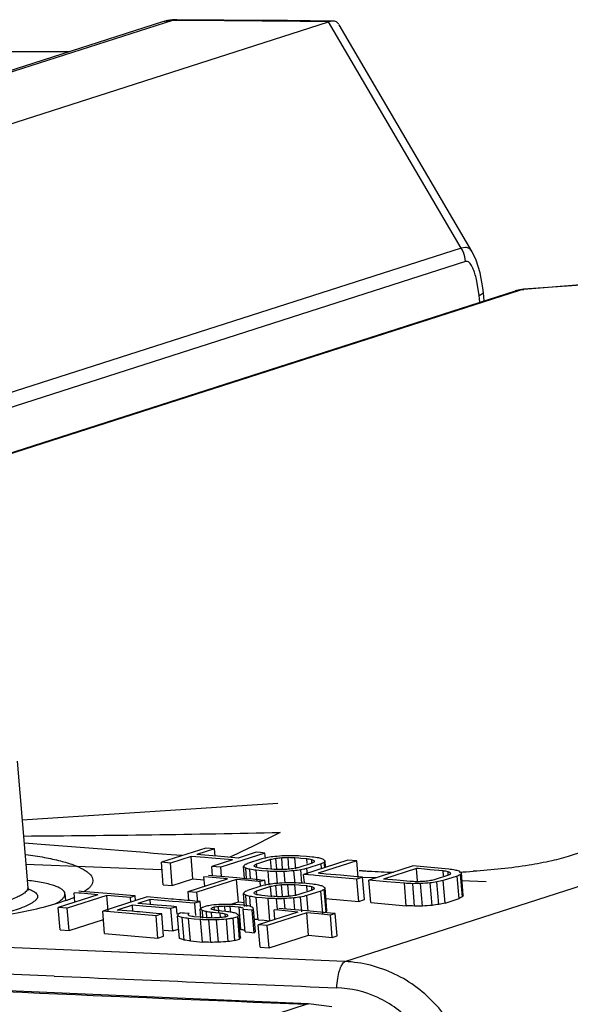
# Model space of a CAD drawing. Header units: inches. Extents: x 0 to 22, y 0 to 17.
# Tile 54 of 55: x 17.6238 to 17.7085, y 15.0513 to 15.2026. Entities that reach past the tile are written whole.
import ezdxf

# ---------------------------------------------------------------- set-up
doc = ezdxf.new("R2010")
doc.units = ezdxf.units.IN
doc.header["$LTSCALE"] = 1.21
doc.header["$MEASUREMENT"] = 0
doc.layers.get('0').update_dxf_attribs({"linetype": 'CONTINUOUS'})
doc.layers.add('COSMETIC', color=7, linetype='CONTINUOUS')

msp = doc.modelspace()

# ---------------------------------------------------------------- linework, layer by layer
at = {"color": 7, "linetype": 'Continuous'}
for p, q in [((17.6473202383, 15.2025368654), (17.2848738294, 15.0861033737)), ((17.645760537, 15.2022997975), (17.2849783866, 15.0864009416)), ((17.3325203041, 15.0934941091), (17.671308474, 15.2023275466)), ((17.6479998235, 15.2026406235), (17.645760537, 15.2022997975)), ((17.6480103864, 15.2025327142), (17.6473202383, 15.2025368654)), ((17.6719454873, 15.2024252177), (17.6713084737, 15.2023275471)), ((17.6916974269, 15.1675466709), (17.671308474, 15.2023275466)), ((17.6933625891, 15.1669582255), (17.672923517, 15.2018306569)), ((18.0470829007, 15.1829063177), (17.7084500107, 15.0741227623)), ((17.673816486, 15.0578724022), (18.0595007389, 15.1817708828)), ((17.6916974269, 15.1675466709), (17.4326316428, 15.0843235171)), ((17.6923472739, 15.1676380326), (17.691697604, 15.1675463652)), ((17.6939789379, 15.1656746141), (17.6933554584, 15.1669703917)), ((17.6923601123, 15.1654800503), (17.4381720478, 15.0838238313)), ((17.6926481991, 15.165471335), (17.6923601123, 15.1654800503)), ((17.6945857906, 15.1637263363), (17.6939789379, 15.1656746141)), ((17.695013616, 15.1614122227), (17.6945857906, 15.1637263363)), ((17.6944517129, 15.1602503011), (17.6940976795, 15.162469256)), ((17.4553194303, 15.0823433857), (17.7000348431, 15.1609565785)), ((17.4555163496, 15.0823294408), (17.7006775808, 15.1610858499)), ((17.6944517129, 15.1602503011), (17.6951018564, 15.1606621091)), ((17.6951018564, 15.1606621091), (17.695013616, 15.1614122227)), ((17.6952300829, 15.1594130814), (17.6951018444, 15.1606622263)), ((17.7001751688, 15.1609994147), (17.7000308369, 15.1609552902)), ((17.7000347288, 15.1609565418), (17.7006775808, 15.1610858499)), ((17.7004528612, 15.1610714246), (17.7001751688, 15.1609994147)), ((17.7007197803, 15.1611264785), (17.7004528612, 15.1610714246)), ((17.700677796, 15.161085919), (17.7010492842, 15.1611523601)), ((17.7010492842, 15.1611523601), (17.7013298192, 15.1611766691)), ((17.7013275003, 15.1612089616), (17.701049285, 15.1611523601)), ((17.6945597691, 15.1591977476), (17.6944517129, 15.1602503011)), ((17.6234618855, 15.0886874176), (17.6250765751, 15.0692050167)), ((17.6524292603, 15.0753092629), (17.6456267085, 15.0731239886)), ((17.6470959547, 15.0742825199), (17.6457307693, 15.0743922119)), ((17.6537945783, 15.0751962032), (17.6510446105, 15.0743127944)), ((17.6537945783, 15.0751962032), (17.6524292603, 15.0753092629)), ((17.6538874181, 15.0740760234), (17.6537945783, 15.0751962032)), ((17.661531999, 15.0745480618), (17.6547294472, 15.0723627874)), ((17.6601664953, 15.0746633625), (17.6574165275, 15.0737799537)), ((17.6608492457, 15.0746057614), (17.6601664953, 15.0746633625)), ((17.661531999, 15.0745480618), (17.6608492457, 15.0746057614)), ((17.6616025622, 15.0736966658), (17.661531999, 15.0745480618)), ((17.6459120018, 15.0696817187), (17.6456267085, 15.0731239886)), ((17.6469920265, 15.0730109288), (17.6456267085, 15.0731239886)), ((17.6501761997, 15.0740338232), (17.6469920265, 15.0730109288)), ((17.647277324, 15.0695686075), (17.6469920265, 15.0730109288)), ((17.6487610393, 15.0741481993), (17.6470959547, 15.0742825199)), ((17.6504614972, 15.0705915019), (17.6501761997, 15.0740338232)), ((17.6523082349, 15.0738564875), (17.6501761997, 15.0740338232)), ((17.6534997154, 15.0741085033), (17.6510446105, 15.0743127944)), ((17.6533621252, 15.0737684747), (17.6523082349, 15.0738564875)), ((17.6565481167, 15.0735009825), (17.6533621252, 15.0737684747)), ((17.6565481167, 15.0735009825), (17.6533639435, 15.0724780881)), ((17.6542305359, 15.0740474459), (17.6534997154, 15.0741085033)), ((17.6574165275, 15.0737799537), (17.6542305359, 15.0740474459)), ((17.6586178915, 15.0728264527), (17.6588659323, 15.072952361)), ((17.6610369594, 15.073649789), (17.6588659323, 15.072952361)), ((17.6624025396, 15.0735335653), (17.6602315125, 15.0728361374)), ((17.6602608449, 15.0724822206), (17.6602315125, 15.0728361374)), ((17.6625303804, 15.0719910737), (17.6624025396, 15.0735335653)), ((17.6633451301, 15.0720585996), (17.6632090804, 15.073700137)), ((17.6642367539, 15.0721324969), (17.6640984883, 15.0738007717)), ((17.665215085, 15.0720941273), (17.6650707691, 15.073835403)), ((17.6662642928, 15.0721345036), (17.6661259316, 15.0738039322)), ((17.6667302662, 15.0737520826), (17.6661259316, 15.0738039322)), ((17.6687756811, 15.0729859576), (17.666604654, 15.0722885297)), ((17.6670363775, 15.0737257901), (17.6667302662, 15.0737520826)), ((17.6679047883, 15.0740047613), (17.6669943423, 15.0740829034)), ((17.6679468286, 15.073647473), (17.6670363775, 15.0737257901)), ((17.6742782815, 15.073452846), (17.6674757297, 15.0712675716)), ((17.6688152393, 15.0739264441), (17.6679047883, 15.0740047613)), ((17.6680069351, 15.0729222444), (17.6679468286, 15.073647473)), ((17.6701414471, 15.0728674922), (17.66797042, 15.0721700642)), ((17.6687571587, 15.0729844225), (17.6687125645, 15.0735224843)), ((17.675644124, 15.0733334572), (17.6697099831, 15.071427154)), ((17.6702014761, 15.0721431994), (17.6701414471, 15.0728674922)), ((17.6707050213, 15.07230496), (17.6706374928, 15.07311974)), ((17.6706993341, 15.0732324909), (17.6707249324, 15.0732791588)), ((17.6708437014, 15.07234951), (17.6707611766, 15.0733452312)), ((17.675644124, 15.0733334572), (17.6742782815, 15.073452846)), ((17.6758567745, 15.0707676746), (17.675644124, 15.0733334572)), ((17.6534850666, 15.0710166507), (17.6533639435, 15.0724780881)), ((17.6540466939, 15.072420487), (17.6533639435, 15.0724780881)), ((17.6547294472, 15.0723627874), (17.6540466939, 15.072420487)), ((17.6548448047, 15.0709709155), (17.6547294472, 15.0723627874)), ((17.6583960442, 15.0706666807), (17.658246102, 15.0724758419)), ((17.658707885, 15.0706397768), (17.658577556, 15.0722122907)), ((17.659319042, 15.0705870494), (17.6591984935, 15.0720415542)), ((17.660324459, 15.0702968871), (17.6601917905, 15.071897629)), ((17.6610300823, 15.0718256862), (17.6601917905, 15.071897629)), ((17.6620126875, 15.0717411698), (17.6610300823, 15.0718256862)), ((17.6616752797, 15.0721238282), (17.6610602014, 15.0721766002)), ((17.6619706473, 15.0720984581), (17.6616752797, 15.0721238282)), ((17.6628810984, 15.072020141), (17.6619706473, 15.0720984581)), ((17.6621909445, 15.0695903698), (17.6620126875, 15.0717411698)), ((17.6634497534, 15.0698284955), (17.6632955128, 15.0716895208)), ((17.6646377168, 15.0699875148), (17.6644954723, 15.0717037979)), ((17.6661474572, 15.0698497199), (17.6659849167, 15.0718108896)), ((17.6674947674, 15.0720637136), (17.667019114, 15.07195736)), ((17.6671866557, 15.069935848), (17.667019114, 15.07195736)), ((17.6680434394, 15.0712890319), (17.66797042, 15.0721700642)), ((17.6699627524, 15.0714050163), (17.6697099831, 15.071427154)), ((17.6705943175, 15.0713496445), (17.6699627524, 15.0714050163)), ((17.6709467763, 15.0713187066), (17.6705943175, 15.0713496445)), ((17.6731248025, 15.0711269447), (17.6709467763, 15.0713187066)), ((17.6842952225, 15.072568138), (17.6774926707, 15.0703828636)), ((17.6847928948, 15.0721668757), (17.6797271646, 15.0705395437)), ((17.684824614, 15.0725207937), (17.6842952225, 15.072568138)), ((17.6849506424, 15.0702635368), (17.6847928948, 15.0721668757)), ((17.6850616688, 15.0721427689), (17.6847928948, 15.0721668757)), ((17.6870274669, 15.0723231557), (17.684824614, 15.0725207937)), ((17.6860236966, 15.0720563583), (17.6850616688, 15.0721427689)), ((17.6868421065, 15.0719826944), (17.6860236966, 15.0720563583)), ((17.6888913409, 15.0717976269), (17.6868421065, 15.0719826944)), ((17.6897597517, 15.0720765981), (17.6870274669, 15.0723231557)), ((17.6889522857, 15.0710622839), (17.6888913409, 15.0717976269)), ((17.689702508, 15.0711244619), (17.6896574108, 15.0716685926)), ((17.6899109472, 15.071237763), (17.6900722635, 15.071332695)), ((17.6919922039, 15.0680383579), (17.6917067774, 15.0714822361)), ((17.647277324, 15.0695686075), (17.6504614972, 15.0705915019)), ((17.6497168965, 15.068642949), (17.6557957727, 15.0705957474)), ((17.6504614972, 15.0705915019), (17.6521922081, 15.0704475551)), ((17.6571614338, 15.0704785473), (17.6510825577, 15.0685257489)), ((17.6522736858, 15.0694643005), (17.6521541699, 15.0709063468)), ((17.6528529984, 15.0708469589), (17.6521541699, 15.0709063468)), ((17.6557957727, 15.0705957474), (17.6528529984, 15.0708469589)), ((17.6528778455, 15.0711388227), (17.6572023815, 15.0707696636)), ((17.657446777, 15.0670356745), (17.6571614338, 15.0704785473)), ((17.6584183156, 15.0703703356), (17.6571614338, 15.0704785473)), ((17.6572023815, 15.0707696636), (17.658547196, 15.0706540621)), ((17.6589823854, 15.0703216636), (17.6584183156, 15.0703703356)), ((17.658547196, 15.0706540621), (17.6596528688, 15.0705587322)), ((17.6604680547, 15.0701931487), (17.6589823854, 15.0703216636)), ((17.6596528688, 15.0705587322), (17.66005283, 15.0705241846)), ((17.66005283, 15.0705241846), (17.6606511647, 15.070472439)), ((17.6608033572, 15.0701640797), (17.6604680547, 15.0701931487)), ((17.6606511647, 15.070472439), (17.6609112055, 15.0704499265)), ((17.6615270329, 15.0703965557), (17.6608033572, 15.0701640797)), ((17.6608600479, 15.0694800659), (17.6608033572, 15.0701640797)), ((17.6609112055, 15.0704499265), (17.6615270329, 15.0703965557)), ((17.6615979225, 15.0695412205), (17.6615270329, 15.0703965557)), ((17.6673543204, 15.0698875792), (17.6669903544, 15.0699195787)), ((17.6679009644, 15.0698394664), (17.6673543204, 15.0698875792)), ((17.667583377, 15.069968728), (17.6674757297, 15.0712675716)), ((17.668976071, 15.071136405), (17.6674757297, 15.0712675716)), ((17.6688115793, 15.0697591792), (17.6679009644, 15.0698394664)), ((17.6693067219, 15.0711074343), (17.668976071, 15.071136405)), ((17.6715734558, 15.0709082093), (17.6693067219, 15.0711074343)), ((17.6756712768, 15.0705453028), (17.6715734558, 15.0709082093)), ((17.6757025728, 15.070898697), (17.6731248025, 15.0711269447)), ((17.6765396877, 15.070824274), (17.6756712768, 15.0705453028)), ((17.675956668, 15.0671018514), (17.6756712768, 15.0705453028)), ((17.6765396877, 15.070824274), (17.6757025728, 15.070898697)), ((17.6768250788, 15.0673808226), (17.6765396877, 15.070824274)), ((17.6777780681, 15.0669393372), (17.6774926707, 15.0703828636)), ((17.679695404, 15.0701854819), (17.6774926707, 15.0703828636)), ((17.6802249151, 15.0701378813), (17.679695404, 15.0701854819)), ((17.6817763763, 15.0703553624), (17.6797271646, 15.0705395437)), ((17.6829571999, 15.0698913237), (17.6802249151, 15.0701378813)), ((17.6838256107, 15.0701702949), (17.6817763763, 15.0703553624)), ((17.6832426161, 15.0664475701), (17.6829571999, 15.0698913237)), ((17.6845258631, 15.0663908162), (17.6842404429, 15.0698346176)), ((17.6857261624, 15.066401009), (17.6854407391, 15.0698448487)), ((17.687215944, 15.0665040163), (17.6869305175, 15.0699478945)), ((17.6897210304, 15.071125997), (17.6875500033, 15.0704285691)), ((17.6882503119, 15.0666484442), (17.6879648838, 15.0700923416)), ((17.6910872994, 15.0710014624), (17.6889162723, 15.0703040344)), ((17.6892017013, 15.0668601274), (17.6889162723, 15.0703040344)), ((17.6913727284, 15.0675575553), (17.6910872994, 15.0710014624)), ((17.6918686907, 15.0678108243), (17.6915832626, 15.0712547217)), ((17.6252443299, 15.0687679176), (17.6250765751, 15.0692050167)), ((17.6323298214, 15.06701088), (17.632210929, 15.0684454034)), ((17.6329104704, 15.06838739), (17.632210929, 15.0684454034)), ((17.6332749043, 15.0683571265), (17.6329104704, 15.06838739)), ((17.6332991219, 15.0686476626), (17.6329346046, 15.0686778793)), ((17.6358519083, 15.0681423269), (17.6332749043, 15.0683571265)), ((17.6372583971, 15.0683176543), (17.6332991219, 15.0686476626)), ((17.6343487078, 15.0690273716), (17.6338056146, 15.0686092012)), ((17.6408831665, 15.0680126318), (17.6372583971, 15.0683176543)), ((17.6459120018, 15.0696817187), (17.647277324, 15.0695686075)), ((17.6498325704, 15.0672472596), (17.6497168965, 15.068642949)), ((17.6497168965, 15.068642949), (17.6510825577, 15.0685257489)), ((17.6512038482, 15.067062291), (17.6510825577, 15.0685257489)), ((17.6584084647, 15.0663053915), (17.6582415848, 15.0683189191)), ((17.6586132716, 15.0686707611), (17.658861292, 15.0687969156)), ((17.6610323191, 15.0694943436), (17.658861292, 15.0687969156)), ((17.6623981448, 15.0693751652), (17.6602271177, 15.0686777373)), ((17.6602565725, 15.0683223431), (17.6602271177, 15.0686777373)), ((17.6625267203, 15.0678238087), (17.6623981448, 15.0693751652)), ((17.6633414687, 15.0678913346), (17.6632047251, 15.0695412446)), ((17.6642330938, 15.0679652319), (17.6640942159, 15.0696408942)), ((17.6652115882, 15.0679248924), (17.6650666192, 15.0696740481)), ((17.6662609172, 15.067963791), (17.6661219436, 15.0696406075)), ((17.6667307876, 15.0695870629), (17.6661219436, 15.0696406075)), ((17.668772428, 15.0688137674), (17.6666014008, 15.0681163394)), ((17.6670325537, 15.0695604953), (17.6667307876, 15.0695870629)), ((17.6679431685, 15.069480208), (17.6670325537, 15.0695604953)), ((17.6680036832, 15.0687500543), (17.6679431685, 15.069480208)), ((17.6701384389, 15.0686923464), (17.6679674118, 15.0679949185)), ((17.6687539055, 15.0688122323), (17.6687090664, 15.0693532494)), ((17.6704238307, 15.0652488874), (17.6701384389, 15.0686923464)), ((17.6709198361, 15.0655016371), (17.670634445, 15.0689450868)), ((17.6706962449, 15.0690583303), (17.670724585, 15.0691102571)), ((17.6710434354, 15.0657281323), (17.6707580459, 15.0691715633)), ((17.625708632, 15.0668510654), (17.6245571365, 15.0662757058)), ((17.6297625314, 15.0668411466), (17.6274334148, 15.0661818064)), ((17.6309150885, 15.0672317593), (17.6297625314, 15.0668411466)), ((17.6358519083, 15.0681423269), (17.6297730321, 15.0661895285)), ((17.630796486, 15.0682840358), (17.6308799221, 15.0672773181)), ((17.6372173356, 15.0680279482), (17.6311384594, 15.0660751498)), ((17.6434030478, 15.0677989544), (17.636600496, 15.0656136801)), ((17.6374118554, 15.065680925), (17.6372173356, 15.0680279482)), ((17.6390379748, 15.0678748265), (17.6372173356, 15.0680279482)), ((17.6408586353, 15.0677210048), (17.6390379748, 15.0678748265)), ((17.641582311, 15.0679534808), (17.6408586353, 15.0677210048)), ((17.6409183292, 15.0670007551), (17.6408586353, 15.0677210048)), ((17.641582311, 15.0679534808), (17.6408831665, 15.0680126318)), ((17.6416420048, 15.0672332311), (17.641582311, 15.0679534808)), ((17.6439002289, 15.0674036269), (17.6420186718, 15.0667991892)), ((17.6433079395, 15.0666889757), (17.6420186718, 15.0667991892)), ((17.6439301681, 15.0677540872), (17.6434030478, 15.0677989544)), ((17.6439641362, 15.0666325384), (17.6439002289, 15.0674036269)), ((17.6473144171, 15.0671109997), (17.6439002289, 15.0674036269)), ((17.6471933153, 15.0674750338), (17.6439301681, 15.0677540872)), ((17.647500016, 15.0674486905), (17.6471933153, 15.0674750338)), ((17.6482925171, 15.0670267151), (17.6473144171, 15.0671109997)), ((17.6483381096, 15.0673766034), (17.647500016, 15.0674486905)), ((17.6500048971, 15.0668786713), (17.6482925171, 15.0670267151)), ((17.6486691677, 15.0673480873), (17.6483381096, 15.0673766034)), ((17.6495981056, 15.0672679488), (17.6486691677, 15.0673480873)), ((17.6500351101, 15.067230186), (17.6495981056, 15.0672679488)), ((17.6507286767, 15.0668159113), (17.6500048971, 15.0668786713)), ((17.6507590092, 15.0671675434), (17.6500351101, 15.067230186)), ((17.6515970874, 15.0670948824), (17.6507286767, 15.0668159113)), ((17.6508826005, 15.0649587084), (17.6507286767, 15.0668159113)), ((17.6515970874, 15.0670948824), (17.6507590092, 15.0671675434)), ((17.6516892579, 15.0659827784), (17.6515970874, 15.0670948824)), ((17.6561410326, 15.0666162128), (17.657446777, 15.0670356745)), ((17.657446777, 15.0670356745), (17.6583544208, 15.0669575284)), ((17.6587159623, 15.0663308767), (17.6585732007, 15.0680533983)), ((17.6593245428, 15.0663092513), (17.6591943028, 15.0678806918)), ((17.6604731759, 15.064291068), (17.6601878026, 15.0677343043)), ((17.6610984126, 15.0676541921), (17.6601878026, 15.0677343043)), ((17.6619668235, 15.0679331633), (17.6610562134, 15.0680132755)), ((17.6620090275, 15.0675739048), (17.6610984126, 15.0676541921)), ((17.6628774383, 15.067852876), (17.6619668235, 15.0679331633)), ((17.6622944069, 15.0641305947), (17.6620090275, 15.0675739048)), ((17.6634312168, 15.065840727), (17.6632920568, 15.0675197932)), ((17.6646241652, 15.0659395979), (17.6644921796, 15.0675321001)), ((17.6661331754, 15.0658105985), (17.665981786, 15.0676372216)), ((17.6672032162, 15.0655246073), (17.6670160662, 15.0677827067)), ((17.6681655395, 15.0656043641), (17.6679674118, 15.0679949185)), ((17.6708924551, 15.067550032), (17.671858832, 15.0674649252)), ((17.671858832, 15.0674649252), (17.6725060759, 15.0674078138)), ((17.6725060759, 15.0674078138), (17.675956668, 15.0671018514)), ((17.675956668, 15.0671018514), (17.6768250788, 15.0673808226)), ((17.6777780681, 15.0669393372), (17.6832426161, 15.0664475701)), ((17.6892017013, 15.0668601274), (17.6913727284, 15.0675575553)), ((17.6300583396, 15.0627470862), (17.6297730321, 15.0661895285)), ((17.6311384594, 15.0660751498), (17.6297730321, 15.0661895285)), ((17.6314237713, 15.0626326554), (17.6311384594, 15.0660751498)), ((17.6368858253, 15.0621709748), (17.636600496, 15.0656136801)), ((17.6406974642, 15.0652634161), (17.636600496, 15.0656136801)), ((17.6411502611, 15.0665202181), (17.6388344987, 15.0657762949)), ((17.6410700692, 15.0655849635), (17.6388344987, 15.0657762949)), ((17.6447945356, 15.0649096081), (17.6406974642, 15.0652634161)), ((17.641908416, 15.0655129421), (17.6410700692, 15.0655849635)), ((17.6412289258, 15.0655710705), (17.6411502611, 15.0665202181)), ((17.643277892, 15.0663381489), (17.6411502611, 15.0665202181)), ((17.6422486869, 15.0654836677), (17.641908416, 15.0655129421)), ((17.6448249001, 15.0652612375), (17.6422486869, 15.0654836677)), ((17.6441092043, 15.0662667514), (17.643277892, 15.0663381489)), ((17.6438351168, 15.0666438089), (17.6433079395, 15.0666889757)), ((17.6449776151, 15.0665457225), (17.6438351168, 15.0666438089)), ((17.6470682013, 15.0660114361), (17.6441092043, 15.0662667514)), ((17.6456629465, 15.0651885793), (17.6448249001, 15.0652612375)), ((17.6470985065, 15.0663629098), (17.6449776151, 15.0665457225)), ((17.6479366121, 15.0662904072), (17.6470682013, 15.0660114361)), ((17.6473535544, 15.0625684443), (17.6470682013, 15.0660114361)), ((17.6479366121, 15.0662904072), (17.6470985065, 15.0663629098)), ((17.6480319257, 15.0651403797), (17.6479366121, 15.0662904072)), ((17.6483214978, 15.0652527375), (17.6484971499, 15.065355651)), ((17.6488705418, 15.0653230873), (17.6484971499, 15.065355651)), ((17.6491800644, 15.0652960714), (17.6488705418, 15.0653230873)), ((17.6498629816, 15.0652363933), (17.6491800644, 15.0652960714)), ((17.6516987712, 15.064525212), (17.6515787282, 15.0659736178)), ((17.6520062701, 15.0645506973), (17.6519103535, 15.065708)), ((17.6525089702, 15.0663654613), (17.6519300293, 15.0661794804)), ((17.6526089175, 15.0646006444), (17.6525314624, 15.0655351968)), ((17.6533591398, 15.0646628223), (17.6532973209, 15.0654087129)), ((17.6535913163, 15.0653828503), (17.6532973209, 15.0654087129)), ((17.6537300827, 15.0661995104), (17.6534406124, 15.0661065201)), ((17.6539802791, 15.0653486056), (17.6535913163, 15.0653828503)), ((17.6537627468, 15.0658053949), (17.6537300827, 15.0661995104)), ((17.65466324, 15.0652883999), (17.6539802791, 15.0653486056)), ((17.6546132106, 15.0656483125), (17.6541657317, 15.065687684)), ((17.654461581, 15.0654786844), (17.6543919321, 15.0663190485)), ((17.6548486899, 15.0656275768), (17.6546132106, 15.0656483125)), ((17.6547158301, 15.0646538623), (17.65466324, 15.0652883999)), ((17.6555316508, 15.0655673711), (17.6548486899, 15.0656275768)), ((17.6554300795, 15.0655589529), (17.6553643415, 15.0663521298)), ((17.6562698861, 15.0653991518), (17.6561920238, 15.0663386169)), ((17.6566028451, 15.0663024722), (17.6561920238, 15.0663386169)), ((17.6568749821, 15.0662785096), (17.6566028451, 15.0663024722)), ((17.657557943, 15.0662183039), (17.6568749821, 15.0662785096)), ((17.6576295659, 15.0665675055), (17.6570604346, 15.066617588)), ((17.6578433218, 15.0627750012), (17.657557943, 15.0662183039)), ((17.6581986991, 15.0665173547), (17.6576295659, 15.0665675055)), ((17.6584856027, 15.0624217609), (17.6582002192, 15.0658651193)), ((17.6588832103, 15.0658046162), (17.6582002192, 15.0658651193)), ((17.659566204, 15.0657440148), (17.6588832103, 15.0658046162)), ((17.6598515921, 15.0623006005), (17.659566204, 15.0657440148)), ((17.6600581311, 15.0624603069), (17.6597727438, 15.0659037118)), ((17.6665819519, 15.0654731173), (17.6605030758, 15.0635203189)), ((17.6679481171, 15.0653498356), (17.6618692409, 15.0633970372)), ((17.663059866, 15.0643416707), (17.6629390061, 15.0657999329)), ((17.6636362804, 15.0657375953), (17.6629390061, 15.0657999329)), ((17.6665819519, 15.0654731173), (17.6636362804, 15.0657375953)), ((17.6679888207, 15.0656439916), (17.6636626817, 15.0660324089)), ((17.668233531, 15.0619061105), (17.6679481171, 15.0653498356)), ((17.6697697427, 15.0651848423), (17.6679481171, 15.0653498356)), ((17.6716181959, 15.0653150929), (17.6679888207, 15.0656439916)), ((17.672315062, 15.0652516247), (17.6716181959, 15.0653150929)), ((17.6314237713, 15.0626326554), (17.6367069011, 15.0643298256)), ((17.6456629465, 15.0651885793), (17.6447945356, 15.0649096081)), ((17.6450798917, 15.0614665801), (17.6447945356, 15.0649096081)), ((17.6459483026, 15.0617455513), (17.6456629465, 15.0651885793)), ((17.64839045, 15.0614145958), (17.6481050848, 15.064857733)), ((17.6490944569, 15.0611754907), (17.648809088, 15.0646186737)), ((17.6500879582, 15.0610291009), (17.6498025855, 15.0644723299)), ((17.6506399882, 15.0643986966), (17.6498025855, 15.0644723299)), ((17.6516238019, 15.0643120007), (17.6506399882, 15.0643986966)), ((17.6515816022, 15.064671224), (17.6506709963, 15.0647513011)), ((17.6524922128, 15.0645909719), (17.6515816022, 15.064671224)), ((17.6519091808, 15.060868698), (17.6516238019, 15.0643120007)), ((17.6531922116, 15.0608145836), (17.6529068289, 15.0642579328)), ((17.6543923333, 15.0608268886), (17.6541069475, 15.0642702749)), ((17.6558437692, 15.0648282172), (17.6554095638, 15.0646887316)), ((17.6554580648, 15.0648124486), (17.6554291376, 15.0651614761)), ((17.6558819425, 15.0609320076), (17.6555965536, 15.0643754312)), ((17.6561136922, 15.0644481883), (17.6559014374, 15.0644183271)), ((17.6573545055, 15.06475341), (17.6566308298, 15.064520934)), ((17.6569162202, 15.0610774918), (17.6566308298, 15.064520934)), ((17.6576398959, 15.0613099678), (17.6573545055, 15.06475341)), ((17.6574163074, 15.0648666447), (17.6574445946, 15.0649184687)), ((17.6577634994, 15.0615364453), (17.657510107, 15.064593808)), ((17.6604731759, 15.064291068), (17.661383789, 15.0642109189)), ((17.661383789, 15.0642109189), (17.6622944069, 15.0641305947)), ((17.6715913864, 15.0650191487), (17.6697697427, 15.0651848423)), ((17.672315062, 15.0652516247), (17.6715913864, 15.0650191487)), ((17.6718768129, 15.0615752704), (17.6715913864, 15.0650191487)), ((17.6726004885, 15.0618077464), (17.672315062, 15.0652516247)), ((17.6300583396, 15.0627470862), (17.6314237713, 15.0626326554)), ((17.6460291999, 15.0626829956), (17.6473535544, 15.0625684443)), ((17.6473535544, 15.0625684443), (17.6482219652, 15.0628474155)), ((17.6584856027, 15.0624217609), (17.659168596, 15.0623612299)), ((17.659168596, 15.0623612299), (17.6598515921, 15.0623006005)), ((17.6607884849, 15.0600766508), (17.6605030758, 15.0635203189)), ((17.6618692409, 15.0633970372), (17.6605030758, 15.0635203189)), ((17.6621546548, 15.0599533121), (17.6618692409, 15.0633970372)), ((17.6368858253, 15.0621709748), (17.6450798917, 15.0614665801)), ((17.6450798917, 15.0614665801), (17.6459483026, 15.0617455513)), ((17.6500879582, 15.0610291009), (17.6509985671, 15.060948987)), ((17.6509985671, 15.060948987), (17.6519091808, 15.060868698)), ((17.6569162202, 15.0610774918), (17.6576398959, 15.0613099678)), ((17.6621546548, 15.0599533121), (17.668233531, 15.0619061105)), ((17.668233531, 15.0619061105), (17.6718768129, 15.0615752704)), ((17.6718768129, 15.0615752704), (17.6726004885, 15.0618077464)), ((17.6293267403, 15.0597155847), (17.6176439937, 15.06021792)), ((17.6600899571, 15.0584291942), (17.6293267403, 15.0597155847)), ((17.6607884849, 15.0600766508), (17.6621546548, 15.0599533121)), ((17.6605269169, 15.0584113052), (17.6600899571, 15.0584291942)), ((17.673816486, 15.0578724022), (17.6605269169, 15.0584113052)), ((17.6291523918, 15.0556208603), (17.6174637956, 15.0561190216)), ((17.2561045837, 14.9190070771), (17.6679381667, 15.051305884)), ((17.6679382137, 15.0513058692), (17.6682075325, 15.0513771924)), ((17.6718272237, 15.050912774), (17.6682084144, 15.0513762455))]:
    msp.add_line(p, q, dxfattribs=at)
for points in [[(17.6719390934, 15.2024372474), (17.6649953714, 15.2025088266), (17.655214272, 15.202592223), (17.6479838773, 15.2026407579)], [(17.6315600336, 15.1977379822), (17.5267834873, 15.1968708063), (17.41527814, 15.1933024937), (17.3068082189, 15.1872452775)], [(17.9796601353, 15.1612472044), (17.9711146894, 15.1620595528), (17.9166964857, 15.1654618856), (17.8624171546, 15.1670744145), (17.8083208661, 15.1668958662), (17.7544516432, 15.1649264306), (17.7013280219, 15.1612090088)], [(17.7013275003, 15.1612089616), (17.7012329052, 15.1611999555), (17.7009863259, 15.1611697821), (17.7007197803, 15.1611264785)], [(17.6682075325, 15.0513771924), (17.5759093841, 15.0553596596), (17.4850086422, 15.0597272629), (17.3994644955, 15.0642758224)]]:
    msp.add_lwpolyline(points, dxfattribs=at)
for centre, radius, start, end in [((17.6479461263, 15.1954793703), 0.007161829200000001, 95.0510773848, 107.7678750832), ((17.6479401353, 15.1954891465), 0.0071515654, 89.430453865, 95.01016252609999), ((17.619454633, 10.5129203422), 4.6896993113, 89.36627020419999, 89.6511217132), ((17.6187161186, 10.5654442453), 4.6322378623, 89.8458024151, 93.86085916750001), ((17.6872924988, 15.1649926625), 0.0050887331, 21.9182415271, 30.1129686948), ((17.6872452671, 15.1649729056), 0.0051399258, 5.662455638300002, 21.9260224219), ((17.8410123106, 13.5403932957), 1.6267913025, 85.1201486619, 94.92569886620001), ((17.2631258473, 10.304133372), 4.7855779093, 85.4143326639, 85.6691619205), ((17.6851911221, 15.1909189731), 0.1194003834, 265.5812231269, 265.8385231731), ((17.685354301, 15.1931773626), 0.1216646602, 265.8390587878, 266.2929677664), ((17.6856923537, 15.198751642), 0.1272491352, 266.3033501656, 268.0230475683), ((17.686319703, 15.1854553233), 0.1139449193, 272.5541604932, 273.6310737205), ((17.6227785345, 15.0618449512), 0.0075413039, 71.27090167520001, 72.2667871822), ((17.6229565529, 15.0623727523), 0.006984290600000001, 70.8260567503, 71.2636671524), ((17.6236594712, 15.0872688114), 0.021310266, 289.9058290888, 292.3061589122), ((17.6254033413, 15.0830390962), 0.0167351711, 292.2788984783, 294.3942125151), ((18.4257384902, 33.675210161), 18.6393152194, 267.4008647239, 267.669939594), ((18.3744880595, 32.6757459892), 17.6358820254, 267.577818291, 267.7189520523), ((17.6669587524, 15.0315122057), 0.019817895, 86.4456145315, 87.16724703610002)]:
    msp.add_arc(centre, radius, start, end, dxfattribs=at)
for centre, major_axis, ratio, start_param, end_param in [((18.928954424, 9.0598020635), (11.651366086, 6.8806716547), 0.4349797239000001, 1.4251548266, 1.4251755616), ((18.7163626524, 8.9915083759), (7.7299417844, 6.590613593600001), 0.5499821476, 1.2563420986, 1.2563835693), ((16.7704707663, 8.3664035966), (22.9031626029, 5.8245015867), 0.2672946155, 7.747264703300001, 7.7473061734), ((17.419100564, 8.574771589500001), (12.4043470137, 2.558058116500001), 0.5024698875, 7.7311686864, 7.7312516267), ((16.9830631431, 8.4346974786), (19.4024052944, 4.7340367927), 0.3168653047, 7.7418648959, 7.741906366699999), ((17.6356011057, 8.6443209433), (8.926717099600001, 1.3579786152), 0.7078293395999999, 7.7434962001, 7.7436620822), ((17.5257582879, 8.6090346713), (10.6599410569, 1.9934159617), 0.5880194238, 7.731561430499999, 7.731644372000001), ((17.7068992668, 8.6672250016), (7.7917830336, 0.736970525), 0.8175469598, 7.782161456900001, 7.7822858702), ((17.7441403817, 8.6791884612), (7.2331364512, 0.1008769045), 0.8840981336, 7.8524945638, 7.8526604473), ((17.7976503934, 8.6963781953), (4.485820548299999, -4.7457176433), 0.950661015, 8.6629159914, 8.6630818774), ((17.8094378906, 8.7001648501), (-3.4309290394, 5.5162129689), 0.9335518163, 5.718498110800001, 5.718705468), ((17.9071306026, 8.7315479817), (-1.5239872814, 6.2987654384), 0.6927700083, 5.9987839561, 5.9989498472), ((17.9988466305, 8.761011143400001), (-1.1781739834, 6.4065605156), 0.460872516, 6.0074287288, 6.0075531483), ((18.734743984, 8.997413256), (7.7299417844, 6.590613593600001), 0.5499821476, 1.2574618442, 1.2575033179), ((17.8970220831, 8.7283006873), (-1.585428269, 6.2807002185), 0.720645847, 5.9936554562, 5.993862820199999), ((18.182641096, 8.8200538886), (-0.5682302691, 6.614587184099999), 0.0108636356, 5.950138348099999, 5.9502212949), ((17.9631009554, 8.7495280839), (-1.2964396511, 6.368017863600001), 0.5533944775, 6.0086884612, 6.0088543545), ((18.9600730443, 9.0697987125), (11.6513764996, 6.880673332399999), 0.4349794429, 1.4267517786, 1.4267932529), ((18.0735219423, 8.7850000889), (-0.9569194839, 6.4825528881), 0.2777193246, 5.9934889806, 5.993654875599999), ((18.2949434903, 8.856130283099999), (0.0269525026, 6.785452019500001), 0.2381964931, 0.4131514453, 0.4131929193), ((18.2949434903, 8.856130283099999), (0.0269525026, 6.785452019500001), 0.2381964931, 0.4131099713, 0.413134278), ((18.2803253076, 8.8514342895), (0.0269530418, 6.7854521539), 0.2381966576, 0.411617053, 0.4116999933), ((18.0638247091, 8.7818849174), (-0.9569194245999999, 6.4825529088), 0.2777192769, 5.9947331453, 5.9948990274), ((17.9552854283, 8.747017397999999), (-1.2964390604, 6.368018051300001), 0.553394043, 6.0096008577, 6.0097667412), ((17.8899879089, 8.7260410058), (-1.5854285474, 6.280700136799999), 0.7206459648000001, 5.994194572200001, 5.9944019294), ((18.1736672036, 8.8171710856), (-0.568231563, 6.614586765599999), 0.0108643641, 5.951133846, 5.9512167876), ((17.9925265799, 8.7589808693), (-1.1781738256, 6.4065605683), 0.4608723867, 6.0082166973, 6.008341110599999), ((17.9017754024, 8.7298276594), (-1.5239872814, 6.2987654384), 0.6927700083, 5.999281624, 5.99944751), ((17.8024037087, 8.6979051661), (-3.4309330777, 5.5162105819), 0.9335519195, 5.7179582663, 5.7181656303), ((17.7922951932, 8.694657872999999), (4.485820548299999, -4.7457176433), 0.950661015, 8.6624183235, 8.6625842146), ((17.7363248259, 8.676677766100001), (7.2331342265, 0.1008731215), 0.8840984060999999, 7.8515826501, 7.8517485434), ((17.700579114, 8.6651946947), (7.791783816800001, 0.7369711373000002), 0.8175468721, 7.7813734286, 7.781497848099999), ((17.6259038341, 8.6412057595), (8.926717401, 1.3579787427), 0.7078293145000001, 7.742252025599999, 7.742417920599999), ((17.5167850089, 8.6061520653), (10.6599361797, 1.9934143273), 0.5880197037, 7.7305661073, 7.730649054), ((16.9646818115, 8.4287925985), (19.4024052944, 4.7340367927), 0.3168653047, 7.7407451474, 7.740786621), ((17.404482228, 8.5700755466), (12.4043482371, 2.5580585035), 0.5024698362, 7.7296756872, 7.7297586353), ((16.7393533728, 8.356407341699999), (22.9031527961, 5.8244985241), 0.2672947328, 1.4624619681, 1.4624827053), ((17.9104595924, 8.7326173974), (-1.5239868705, 6.298765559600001), 0.6927698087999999, 5.9949680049, 5.995133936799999), ((18.0077237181, 8.7638628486), (-1.1781739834, 6.4065605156), 0.460872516, 6.003612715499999, 6.0037371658), ((17.8996852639, 8.7291562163), (-1.5854279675, 6.280700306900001), 0.7206457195, 5.9898394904, 5.9900469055), ((18.2026135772, 8.8264699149), (-0.5682342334, 6.614585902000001), 0.0108658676, 5.9463228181, 5.946405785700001), ((17.9697586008, 8.7516668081), (-1.2964401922, 6.368017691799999), 0.5533948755, 6.0048724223, 6.0050383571), ((18.0868379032, 8.7892777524), (-0.9569185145, 6.4825532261), 0.2777185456, 5.9896728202, 5.9898387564), ((18.3215734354, 8.8646849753), (0.0269436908, 6.785449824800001), 0.2381938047, 0.4169248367, 0.4170078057), ((17.3959264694, 8.5673270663), (12.4043370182, 2.5580549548), 0.5024703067, 7.7293103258, 7.729393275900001), ((17.6189115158, 8.638959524), (8.9267220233, 1.3579806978), 0.707828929, 7.7416377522, 7.741803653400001), ((17.7306939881, 8.674868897), (7.2331340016, 0.1008727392), 0.8840984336, 7.8506366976, 7.850802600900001), ((17.7979369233, 8.6964702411), (-3.4309327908, 5.5162107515), 0.9335519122, 5.716639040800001, 5.716846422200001), ((17.7997405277, 8.697049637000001), (-3.430936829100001, 5.516208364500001), 0.9335520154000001, 5.7141416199, 5.7143490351), ((17.7889662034, 8.6935884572), (4.4858296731, -4.7457095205), 0.9506611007, 8.6586004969, 8.6587664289), ((17.7296671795, 8.6745390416), (7.2331317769, 0.1008689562), 0.8840987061, 7.847767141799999, 7.8479330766), ((17.6917020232, 8.6623429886), (7.791783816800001, 0.7369711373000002), 0.8175468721, 7.7775574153, 7.777681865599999), ((17.612587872, 8.6369280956), (8.9267223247, 1.3579808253), 0.7078289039, 7.7384358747, 7.738601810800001), ((17.4968125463, 8.599736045), (10.6599212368, 1.9934093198), 0.588020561, 7.7267501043, 7.726833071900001), ((16.9114140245, 8.4116806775), (19.4024854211, 4.734061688), 0.316863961, 7.736929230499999, 7.736970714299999), ((17.3778522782, 8.561520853), (12.4043282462, 2.5580521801), 0.5024706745, 7.7258595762, 7.7259425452), ((16.6727686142, 8.3350174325), (22.9032529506, 5.824529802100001), 0.2672935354, 7.7418313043, 7.7418727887), ((18.788011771, 9.014525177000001), (7.7300392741, 6.5906104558), 0.5499794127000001, 1.2613032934, 1.2613257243), ((19.0266578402, 9.0911886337), (11.6514828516, 6.880690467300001), 0.4349765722, 1.4305706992, 1.4306121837), ((18.2830917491, 8.8523229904), (0.0269486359, 6.785451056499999), 0.2381953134, 0.4134747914, 0.4135577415), ((18.0601066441, 8.7806905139), (-0.9569184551, 6.482553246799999), 0.2777184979, 5.9928746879, 5.9930405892), ((18.9511777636, 9.066941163), (11.651366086, 6.8806716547), 0.4349797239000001, 1.4270131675, 1.427033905), ((18.7321056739, 8.9965657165), (7.7300392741, 6.5906104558), 0.5499794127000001, 1.2582068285, 1.2582483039), ((18.1731905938, 8.817017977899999), (-0.5682355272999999, 6.6145854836), 0.0108665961, 5.949275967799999, 5.949358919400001), ((17.9866463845, 8.7570918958), (-1.1781738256, 6.4065605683), 0.4608723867, 6.0063583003, 6.006482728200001), ((16.727839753, 8.3527086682), (22.9031626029, 5.8245015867), 0.2672946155, 7.7454063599, 7.7454478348), ((16.9469124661, 8.4230843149), (19.4024854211, 4.734061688), 0.316863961, 7.740006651, 7.7400481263), ((17.5058272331, 8.602631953), (10.659926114, 1.9934109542), 0.5880202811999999, 7.729703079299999, 7.729786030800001), ((17.6923718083, 8.6625581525), (7.7917830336, 0.736970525), 0.8175469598, 7.7803030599, 7.7804274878), ((17.7858251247, 8.6925794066), (4.4858296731, -4.7457095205), 0.9506611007, 8.661055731, 8.6612216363), ((17.8985482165, 8.7287909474), (-1.5239868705, 6.298765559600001), 0.6927698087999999, 5.996925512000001, 5.9970914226), ((17.992966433, 8.7591221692), (-1.1781739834, 6.4065605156), 0.460872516, 6.0055702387, 6.005694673), ((18.750487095, 9.002470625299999), (7.7300392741, 6.5906104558), 0.5499794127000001, 1.2593267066, 1.259368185), ((17.8881153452, 8.7254394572), (-1.585428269, 6.2807002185), 0.720645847, 5.991796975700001, 5.992004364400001), ((18.1821644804, 8.819900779), (-0.5682342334, 6.614585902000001), 0.0108658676, 5.9482803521, 5.948363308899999), ((17.9561398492, 8.747291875), (-1.2964396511, 6.368017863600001), 0.5533944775, 6.006829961, 6.006995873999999), ((18.9823029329, 9.0769399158), (11.6514828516, 6.880690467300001), 0.4349765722, 1.428613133, 1.428654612), ((18.069803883, 8.783805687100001), (-0.9569185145, 6.4825532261), 0.2777185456, 5.991630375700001, 5.9917962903), ((18.2977092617, 8.8570187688), (0.0269436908, 6.785449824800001), 0.2381938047, 0.4150087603, 0.4150502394), ((18.2977092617, 8.8570187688), (0.0269436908, 6.785449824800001), 0.2381938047, 0.4149672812, 0.4149897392), ((17.9483241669, 8.744781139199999), (-1.2964396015, 6.3680178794), 0.553394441, 6.0077424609, 6.0079083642), ((17.8810812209, 8.7231797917), (-1.5854282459, 6.280700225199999), 0.7206458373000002, 5.9923361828, 5.9925435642), ((17.8931930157, 8.7270706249), (-1.5239868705, 6.298765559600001), 0.6927698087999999, 5.9974232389, 5.9975891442), ((17.7909027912, 8.6942105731), (-3.4309330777, 5.5162105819), 0.9335519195, 5.7160997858, 5.716307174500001), ((17.7804699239, 8.6908590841), (4.4858296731, -4.7457095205), 0.9506611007, 8.6605580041, 8.6607239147), ((17.7228782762, 8.6723581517), (7.2331342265, 0.1008731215), 0.8840984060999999, 7.8497241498, 7.849890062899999), ((17.6860516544, 8.660527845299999), (7.791783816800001, 0.7369711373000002), 0.8175468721, 7.7795149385, 7.7796393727), ((17.6092142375, 8.635844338), (8.9267223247, 1.3579808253), 0.7078289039, 7.7403934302, 7.7405593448), ((17.4968539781, 8.5997493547), (10.6599212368, 1.9934093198), 0.588020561, 7.7287076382, 7.7287905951), ((16.9285310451, 8.4171794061), (19.4024854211, 4.734061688), 0.316863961, 7.738886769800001, 7.738928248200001), ((17.3813087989, 8.5626312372), (12.4043282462, 2.5580521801), 0.5024706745, 7.7278171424, 7.727900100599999), ((16.6967158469, 8.3427103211), (22.9032529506, 5.824529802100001), 0.2672935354, 7.7437888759, 7.7438303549), ((16.6727686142, 8.3350174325), (22.89091176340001, 5.821391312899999), 0.2672935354, 1.4586096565, 1.4586511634), ((19.0266578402, 9.0911886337), (11.6452045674, 6.876982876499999), 0.4349765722, 7.713792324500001, 7.7138338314), ((18.3215734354, 8.8646849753), (0.0269291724, 6.781793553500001), 0.2381938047, 0.4169611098, 0.4170441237), ((18.0532607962, 8.7784913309), (-0.9569194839, 6.4825528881), 0.2777193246, 5.9927833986, 5.9929493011), ((18.7231722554, 8.9936959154), (7.7299417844, 6.590613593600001), 0.5499821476, 1.2581259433, 1.2581674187), ((17.9413193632, 8.7425308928), (-1.2964391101, 6.3680180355), 0.5533940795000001, 6.0076510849, 6.0078169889), ((16.9384776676, 8.420374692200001), (19.4024052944, 4.7340367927), 0.3168653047, 7.740081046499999, 7.740122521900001), ((17.8852037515, 8.724504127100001), (-1.5239868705, 6.298765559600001), 0.6927698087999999, 5.9973733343, 5.9975392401), ((18.5027668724, 8.9228921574), (2.9801842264, 7.0377595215), 0.5796765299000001, 0.7998187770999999, 0.799860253), ((17.9796945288, 8.7548586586), (-1.1781739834, 6.4065605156), 0.460872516, 6.0062669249, 6.006391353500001), ((17.6083891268, 8.6355792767), (8.926717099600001, 1.3579786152), 0.7078293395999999, 7.7415464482, 7.7417123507), ((17.9048255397, 8.730807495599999), (-1.4368409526, 6.3246896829), 0.6462801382, 6.0030432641, 6.0031676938), ((17.1588824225, 8.4911782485), (15.902008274, 3.6484480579), 0.388806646, 7.733970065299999, 7.7340115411), ((17.6819553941, 8.659211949), (7.7917830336, 0.736970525), 0.8175469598, 7.780211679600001, 7.7803361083), ((17.8854206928, 8.7245738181), (-1.5239876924, 6.2987653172), 0.6927702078, 5.9969584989, 5.9971244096), ((17.7203305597, 8.6715397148), (7.2331364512, 0.1008769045), 0.8840981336, 7.8505447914, 7.850710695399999), ((17.7568243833, 8.683263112), (6.3236463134, -2.1769275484), 0.9490373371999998, 8.1848849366, 8.1850093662), ((17.8749936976, 8.7212242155), (-1.5854285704, 6.280700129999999), 0.7206459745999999, 5.9918299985, 5.992037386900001), ((17.7764461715, 8.6895664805), (4.4858296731, -4.7457095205), 0.9506611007, 8.6610058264, 8.6611717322), ((17.9429838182, 8.7430655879), (-1.2964391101, 6.3680180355), 0.5533940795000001, 6.0068630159, 6.0070289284), ((17.9071413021, 8.7315514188), (-1.4368409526, 6.3246896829), 0.6462801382, 6.002669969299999, 6.0027944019), ((18.0580367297, 8.7800255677), (-0.9569204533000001, 6.4825525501), 0.2777201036, -0.2911484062, -0.2911069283), ((17.8778594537, 8.722144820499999), (-1.5854285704, 6.280700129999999), 0.7206459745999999, 5.9918714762, 5.9920788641), ((18.2846721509, 8.8528306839), (0.0269613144, 6.7854542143), 0.2381991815, 0.4146048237, 0.4146463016), ((18.0024283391, 8.7621617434), (-1.1225533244, 6.425305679), 0.4148130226, 6.003357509, 6.003523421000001), ((18.5140562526, 8.9265187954), (2.9801842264, 7.0377595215), 0.5796765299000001, 0.8008142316, 0.8008557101), ((18.1348841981, 8.8047123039), (-0.7122423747, 6.5669538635), 0.0984197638, 5.965976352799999, 5.966100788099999), ((18.9823029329, 9.0769399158), (11.6452045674, 6.876982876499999), 0.4349765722, 1.428648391, 1.4286691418), ((18.2977092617, 8.8570187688), (0.0269291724, 6.781793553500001), 0.2381938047, 6.6981878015, 6.698270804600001), ((17.7997405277, 8.697049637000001), (-3.429088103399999, 5.5132360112), 0.9335520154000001, -0.5690797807, -0.5688722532), ((17.7296671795, 8.6745390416), (7.2292342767, 0.100814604), 0.8840987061, 1.5645456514, 1.564711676), ((17.612587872, 8.6369280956), (8.9219122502, 1.357249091), 0.7078289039, 1.4552142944, 1.4553803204), ((17.3778522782, 8.561520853), (12.3976442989, 2.5566737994), 0.5024706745, 1.4426379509, 1.4427209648), ((18.1986569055, 8.825198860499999), (-0.4021746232, 6.6667071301), 0.0747981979, 0.3552588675, 0.3553832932), ((17.9604655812, 8.7486814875), (-1.2239479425, 6.391415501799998), 0.4978232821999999, 6.0075092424, 6.007716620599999), ((18.7186854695, 8.9922545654), (7.7299417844, 6.590613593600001), 0.5499821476, 1.2580222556, 1.2580429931), ((17.8708542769, 8.7198944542), (-1.5854285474, 6.280700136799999), 0.7206459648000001, 5.9923692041, 5.9925765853), ((18.4985695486, 8.9215437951), (2.9801842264, 7.0377595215), 0.5796765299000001, 0.7996943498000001, 0.7997358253), ((18.0510899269, 8.7777939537), (-0.9569190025, 6.482553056), 0.2777189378, 5.9927004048, 5.9928248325), ((17.8829601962, 8.7237834), (-1.5239876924, 6.2987653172), 0.6927702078, 5.997456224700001, 5.9976221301), ((17.7807220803, 8.6909400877), (-3.4309293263, 5.516212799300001), 0.9335518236, 5.7161334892, 5.7163408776), ((17.7702950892, 8.6875904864), (4.4858114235, -4.745725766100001), 0.9506609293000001, 8.660594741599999, 8.6607606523), ((17.7127319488, 8.6690987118), (7.233136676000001, 0.1008772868), 0.8840981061, 7.8497566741, 7.8499225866), ((17.6759247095, 8.6572746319), (7.791783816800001, 0.7369711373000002), 0.8175468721, 7.779547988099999, 7.7796724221), ((17.5991263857, 8.632603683), (8.9267124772, 1.3579766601), 0.7078297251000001, 7.7404266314, 7.7405925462), ((17.4868211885, 8.596526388), (10.6599511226, 1.9934193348), 0.5880188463, 7.7287406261, 7.7288235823), ((17.9797910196, 8.7548896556), (-1.1781739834, 6.4065605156), 0.460872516, 6.005603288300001, 6.005727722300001), ((17.3713330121, 8.5594265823), (12.4043682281, 2.5580648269), 0.502468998, 1.444723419, 1.4447478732), ((18.1688947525, 8.8156379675), (-0.5682269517, 6.6145882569), 0.0108617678, 5.9483124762, 5.9483954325), ((17.3713330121, 8.5594265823), (12.4043682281, 2.5580648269), 0.502468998, 1.4446649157, 1.4447063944), ((18.0565893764, 8.7795606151), (-0.9569204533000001, 6.4825525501), 0.2777201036, 5.9916635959, 5.9918295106), ((18.2843828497, 8.8527377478), (0.026962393, 6.7854544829), 0.2381995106, 0.4149782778, 0.4150197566), ((18.2843828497, 8.8527377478), (0.026962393, 6.7854544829), 0.2381995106, 0.414936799, 0.414959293), ((17.8810812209, 8.7231797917), (-1.5845739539, 6.277315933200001), 0.7206458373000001, -0.290883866, -0.2907801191), ((17.9071413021, 8.7315514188), (-1.4360667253, 6.321281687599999), 0.6462801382, -0.2805503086, -0.2804258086), ((18.5140562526, 8.9265187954), (2.9785783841, 7.033967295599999), 0.5796765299, 7.084034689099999, 7.08407619), ((17.9604655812, 8.7486814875), (-1.2232884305, 6.3879715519), 0.4978232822, -0.2757106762, -0.2755031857), ((17.8708542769, 8.7198944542), (-1.5845742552, 6.2773158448), 0.7206459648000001, -0.2908508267, -0.2906433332), ((17.7807220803, 8.6909400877), (-3.4290806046, 5.5132404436), 0.9335518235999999, -0.5670868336, -0.5668793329), ((17.7127319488, 8.6690987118), (7.229239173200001, 0.1008229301), 0.8840981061, 1.5665362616, 1.5667022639), ((17.5991263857, 8.632603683), (8.9219024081, 1.357244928), 0.7078297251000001, 1.457206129, 1.4573721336), ((17.3713330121, 8.5594265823), (12.3976842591, 2.5566864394), 0.502468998, 1.4446296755, 1.444712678), ((18.2843828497, 8.8527377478), (0.0269478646, 6.7817982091), 0.2381995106, 0.4149719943, 0.4150549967)]:
    msp.add_ellipse(centre, major_axis=major_axis, ratio=ratio, start_param=start_param, end_param=end_param, dxfattribs=at)
for points, knots in [([(17.6728964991, 15.201878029), (17.6728017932, 15.2020421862), (17.6725293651, 15.2023434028), (17.6721327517, 15.2024299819), (17.6719389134, 15.2024325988)], [0, 0, 0, 0, 0.4943414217, 1, 1, 1, 1]), ([(17.6933557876, 15.166969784), (17.6932472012, 15.1671544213), (17.6929706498, 15.1674912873), (17.6925496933, 15.1676242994), (17.6923472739, 15.1676380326)], [0, 0, 0, 0, 0.5135656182, 1, 1, 1, 1]), ([(17.6940976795, 15.162469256), (17.6940270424, 15.1627847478), (17.6938704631, 15.1633970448), (17.6935721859, 15.164257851), (17.6932553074, 15.1649005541), (17.6929373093, 15.1652974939), (17.6927471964, 15.1654356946), (17.6926481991, 15.165471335)], [0, 0, 0, 0, 0.2839780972, 0.5543161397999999, 0.8001758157, 0.9075806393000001, 1, 1, 1, 1]), ([(17.6247922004, 15.074342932), (17.6257532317, 15.0742097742), (17.627537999, 15.0739257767), (17.6299833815, 15.07339684), (17.6319758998, 15.072803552), (17.6333269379, 15.0722334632), (17.6341407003, 15.0717285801), (17.6346787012, 15.0712849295), (17.6350501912, 15.0707578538), (17.6350914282, 15.0701907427), (17.6349722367, 15.0697845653), (17.634717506, 15.0693870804), (17.6344830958, 15.0691475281), (17.6343487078, 15.0690273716)], [0, 0, 0, 0, 0.223400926, 0.4159604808, 0.5756566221, 0.7016198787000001, 0.7522705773, 0.7952763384, 0.8627043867, 0.8923071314, 0.9232568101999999, 0.9584907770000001, 1, 1, 1, 1]), ([(17.7084500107, 15.0741227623), (17.7075158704, 15.0738226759), (17.7054168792, 15.0732679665), (17.7004586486, 15.0723274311), (17.6964065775, 15.0719217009), (17.6935360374, 15.0717391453)], [0, 0, 0, 0, 0.1945094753, 0.4297804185, 1, 1, 1, 1]), ([(17.6307964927, 15.0682839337), (17.6307869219, 15.0683995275), (17.6306866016, 15.0686520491), (17.6303600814, 15.0689636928), (17.6298729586, 15.0692491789), (17.6292190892, 15.0695130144), (17.6283999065, 15.0697557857), (17.6269949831, 15.0700697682), (17.6258503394, 15.0702325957), (17.625036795, 15.0703268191)], [0, 0, 0, 0, 0.0547943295, 0.122371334, 0.209872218, 0.3202897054, 0.4546643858, 0.6131058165, 1, 1, 1, 1]), ([(17.6250765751, 15.0692050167), (17.6250986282, 15.0689389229), (17.6247369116, 15.0684954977), (17.6241216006, 15.068095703), (17.6233727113, 15.0677189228), (17.6224296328, 15.0673468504), (17.6208009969, 15.0668084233), (17.6183307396, 15.0661749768), (17.6149188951, 15.0654893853), (17.6095550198, 15.0646383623), (17.6053198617, 15.0641837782), (17.6024042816, 15.0639525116)], [0, 0, 0, 0, 0.0337980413, 0.0608367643, 0.09577464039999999, 0.1387022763, 0.1894248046, 0.3126626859, 0.4612909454, 0.6297821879, 1, 1, 1, 1]), ([(17.6252504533, 15.0689695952), (17.6254327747, 15.0689061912), (17.6257595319, 15.0687763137), (17.6262452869, 15.0685096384), (17.6266122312, 15.0681417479), (17.6265898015, 15.0677066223), (17.6264149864, 15.0674105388), (17.6261130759, 15.0671183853), (17.6258561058, 15.0669421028), (17.625708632, 15.0668510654)], [0, 0, 0, 0, 0.1799245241, 0.3245687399, 0.5251634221, 0.6105792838, 0.7106547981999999, 0.8384579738, 1, 1, 1, 1]), ([(17.6293417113, 15.0667718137), (17.6295668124, 15.0668909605), (17.6299612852, 15.067120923), (17.6304396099, 15.0675011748), (17.6307404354, 15.0678798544), (17.6308065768, 15.0681621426), (17.6307964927, 15.0682839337)], [0, 0, 0, 0, 0.3485569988, 0.623156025, 0.8327512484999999, 1, 1, 1, 1]), ([(17.6274334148, 15.0661818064), (17.6261202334, 15.0658477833), (17.6232722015, 15.0652362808), (17.6168970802, 15.064198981), (17.6080273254, 15.0633056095), (17.5970365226, 15.0628496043), (17.5895819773, 15.0629680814), (17.5859418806, 15.0631620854)], [0, 0, 0, 0, 0.09743634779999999, 0.2093105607, 0.46434006, 0.7378731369, 1, 1, 1, 1]), ([(17.6245571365, 15.0662757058), (17.6237225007, 15.0659242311), (17.6217220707, 15.0652831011), (17.619684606, 15.0647960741), (17.618521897, 15.0645476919)], [0, 0, 0, 0, 0.4323675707, 1, 1, 1, 1]), ([(17.6725573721, 15.0538383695), (17.6725804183, 15.0543071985), (17.6726696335, 15.0551926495), (17.6729309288, 15.0563904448), (17.6732794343, 15.0572925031), (17.673623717, 15.057761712), (17.6738165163, 15.0578723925)], [0, 0, 0, 0, 0.3257283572, 0.6168639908, 0.8457319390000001, 1, 1, 1, 1]), ([(17.6935702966, 15.0357957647), (17.6935824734, 15.0385890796), (17.6926281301, 15.044188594), (17.6883256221, 15.0514164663), (17.6817454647, 15.0564061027), (17.676439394, 15.0577431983), (17.6738164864, 15.0578724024)], [0, 0, 0, 0, 0.2575506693, 0.5108452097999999, 0.7578703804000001, 1, 1, 1, 1]), ([(17.688662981, 15.0359848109), (17.6887221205, 15.038252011), (17.6880270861, 15.042820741), (17.6845253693, 15.0487188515), (17.679082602, 15.0527269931), (17.6747179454, 15.0537520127), (17.6725573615, 15.0538383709)], [0, 0, 0, 0, 0.2562603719, 0.5084106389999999, 0.7556785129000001, 1, 1, 1, 1])]:
    msp.add_open_spline(points, degree=3, knots=knots, dxfattribs=at)
at = {"layer": 'COSMETIC', "color": 4, "linetype": 'Continuous'}
for p, q in [((17.6242068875, 15.0796713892), (17.6634931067, 15.0822008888)), ((17.6638651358, 15.0777120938), (17.6617284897, 15.0766265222)), ((17.6608408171, 15.0761822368), (17.6596089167, 15.0755721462)), ((17.6617284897, 15.0766265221), (17.6608408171, 15.0761822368)), ((17.6572761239, 15.074437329), (17.6561317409, 15.0738903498)), ((17.6579664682, 15.0747703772), (17.6572761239, 15.074437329)), ((17.6596089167, 15.0755721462), (17.6579664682, 15.0747703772))]:
    msp.add_line(p, q, dxfattribs=at)
at = {"layer": 'COSMETIC', "color": 40, "linetype": 'Continuous'}
for p, q in [((17.6455752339, 15.0719570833), (17.6247713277, 15.0727712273)), ((17.6785798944, 15.0707336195), (17.6765292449, 15.0708071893)), ((17.6955072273, 15.0701387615), (17.6916560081, 15.0702721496))]:
    msp.add_line(p, q, dxfattribs=at)
msp.add_arc((17.6082663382, 17.6332984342), 2.5561910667, 270.3619258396, 271.2463182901, dxfattribs=at)

doc.saveas('drawing.dxf')
